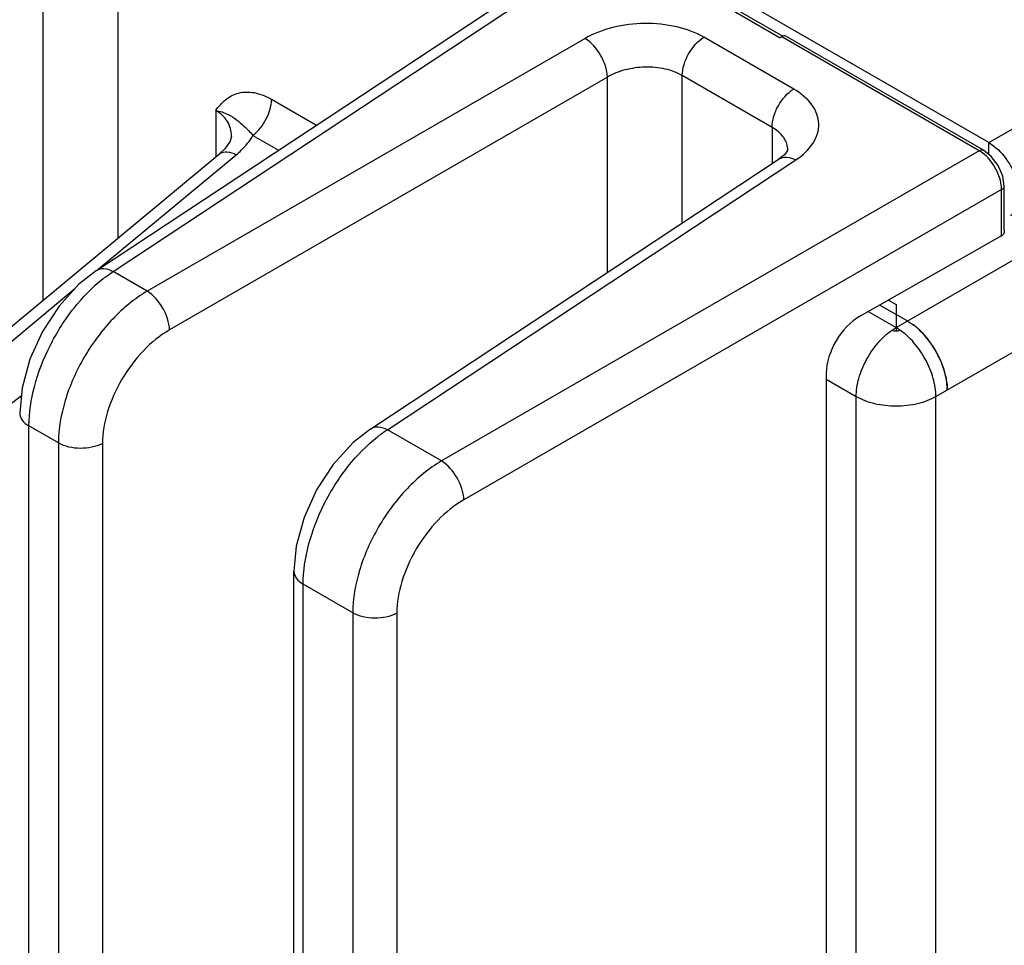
# Model space of a CAD drawing. Header units: inches. Extents: x 0 to 34, y 0 to 22.
# Tile 18 of 133: x 2.606 to 3.524, y 14.989 to 15.853. Entities that reach past the tile are written whole.
import ezdxf

# ---------------------------------------------------------------- set-up
doc = ezdxf.new("R2010")
doc.units = ezdxf.units.IN
doc.header["$LTSCALE"] = 1.87
doc.header["$MEASUREMENT"] = 0
doc.layers.get('0').update_dxf_attribs({"linetype": 'CONTINUOUS'})

msp = doc.modelspace()

# ---------------------------------------------------------------- linework, layer by layer
at = {"color": 7, "linetype": 'Continuous'}
for p, q in [((1.67879, 16.78074), (3.31515, 15.83591)), ((1.6828, 16.78114), (3.31762, 15.8372)), ((3.50951, 15.73796), (1.70692, 16.77875)), ((3.50951, 15.73796), (5.01035, 16.60452)), ((2.69761, 15.64884), (2.69761, 16.10436)), ((2.62788, 15.59095), (2.62788, 16.10287)), ((2.67749, 15.61871), (3.05834, 15.87043)), ((2.69305, 15.61775), (3.07386, 15.86945)), ((3.13317, 15.83521), (2.7248, 15.59942)), ((3.32762, 15.78795), (3.24392, 15.83628)), ((3.31585, 15.83634), (3.31515, 15.83591)), ((3.31656, 15.83679), (3.31585, 15.83634)), ((3.31765, 15.83734), (3.31628, 15.83666)), ((3.50068, 15.73048), (3.31656, 15.83679)), ((3.31847, 15.83757), (3.31765, 15.83734)), ((3.50455, 15.73095), (3.32031, 15.83733)), ((3.15404, 15.79906), (2.74566, 15.56328)), ((3.15404, 15.61704), (3.15404, 15.79906)), ((3.22376, 15.66313), (3.22377, 15.80055)), ((3.30747, 15.75222), (3.22377, 15.80055)), ((2.84066, 15.77844), (2.88255, 15.75425)), ((2.7887, 15.76798), (2.7887, 15.72445)), ((3.30747, 15.75222), (3.30747, 15.71846)), ((2.8034, 15.74412), (2.8034, 15.74413)), ((2.8234, 15.74473), (2.84729, 15.73094)), ((3.50951, 15.72702), (3.50951, 15.73796)), ((2.40345, 15.40464), (2.79267, 15.72775)), ((3.50068, 15.73048), (2.99924, 15.44095)), ((3.32217, 15.73106), (3.32217, 15.73108)), ((3.50708, 15.72554), (3.5029, 15.72903)), ((2.67922, 15.61986), (2.80788, 15.72666)), ((2.93319, 15.47107), (3.31403, 15.72279)), ((2.94874, 15.47011), (3.32956, 15.72181)), ((3.52141, 15.69698), (3.52048, 15.70234)), ((3.52155, 15.69433), (3.02011, 15.40481)), ((3.52155, 15.65098), (3.52155, 15.69433)), ((3.52389, 15.65587), (3.5239, 15.69745)), ((3.52155, 15.65098), (3.38962, 15.57609)), ((2.7248, 15.59942), (2.69305, 15.61775)), ((2.41868, 15.40357), (2.65744, 15.60178)), ((3.42308, 15.56547), (3.42308, 15.56237)), ((3.43953, 15.56769), (3.43946, 15.56721)), ((3.35805, 15.52295), (3.35803, 13.61405)), ((2.60737, 15.50141), (2.44983, 15.38559)), ((2.61453, 13.58164), (2.61455, 15.47362)), ((2.64208, 15.45772), (2.61455, 15.47362)), ((2.99924, 15.44095), (2.94874, 15.47011)), ((2.64208, 15.45772), (2.64207, 13.56574)), ((2.6831, 15.45731), (2.68308, 13.56533)), ((2.86158, 13.44606), (2.8616, 15.33804)), ((2.87023, 13.434), (2.87025, 15.32598)), ((2.91653, 15.29926), (2.87025, 15.32598)), ((2.91653, 15.29926), (2.91651, 13.40728)), ((2.95755, 15.29885), (2.95753, 13.40686))]:
    msp.add_line(p, q, dxfattribs=at)
at = {"color": 3, "linetype": 'Continuous'}
for p, q in [((3.42308, 15.56547), (5.04093, 16.4996)), ((3.4602, 15.50117), (5.07805, 16.4353)), ((3.41594, 15.59103), (3.42308, 15.58691)), ((3.40792, 15.58648), (3.43369, 15.5716)), ((3.42308, 15.58691), (3.42308, 15.56547)), ((3.39722, 15.58041), (3.42308, 15.56547)), ((3.41941, 15.56315), (3.42308, 15.56547)), ((3.42675, 15.56315), (3.42308, 15.56547)), ((3.42308, 15.56227), (3.42442, 15.56237)), ((3.35805, 15.51729), (3.38596, 15.50117)), ((3.38596, 13.6335), (3.38596, 15.50117)), ((3.4602, 13.6335), (3.4602, 15.50117))]:
    msp.add_line(p, q, dxfattribs=at)
at = {"color": 7, "linetype": 'Continuous'}
for points in [[(2.8034, 15.74413), (2.8022, 15.73934), (2.7972, 15.73204), (2.79267, 15.72775)], [(3.32217, 15.73108), (3.32194, 15.73054), (3.319, 15.72674), (3.31403, 15.72279)], [(3.52389, 15.69745), (3.52255, 15.70662), (3.51834, 15.71653), (3.51188, 15.72515), (3.50455, 15.73095)], [(2.67751, 15.61872), (2.66116, 15.60586), (2.64258, 15.58545), (2.62708, 15.56168), (2.61536, 15.53579), (2.60808, 15.50905), (2.60591, 15.48567)], [(2.9332, 15.47108), (2.91685, 15.45822), (2.89828, 15.43781), (2.88278, 15.41404), (2.87105, 15.38815), (2.86378, 15.36141), (2.8616, 15.33803)]]:
    msp.add_lwpolyline(points, dxfattribs=at)
for centre, radius, start, end in [((3.48538, 15.70451), 0.03014, 54.44452, 59.48242), ((3.49143, 15.69407), 0.03012, 0.51206, 5.56114)]:
    msp.add_arc(centre, radius, start, end, dxfattribs=at)
at = {"color": 3, "linetype": 'Continuous'}
for centre, radius, start, end in [((3.40035, 15.51628), 0.06463, 48.33079, 52.68767), ((3.39554, 15.51077), 0.07195, 45.18522, 48.38949), ((3.38151, 15.49861), 0.09056, 25.83428, 35.18919), ((3.38315, 15.49941), 0.08874, 23.02247, 25.82692), ((3.39703, 15.50418), 0.07404, 12.4311, 15.5877)]:
    msp.add_arc(centre, radius, start, end, dxfattribs=at)
at = {"color": 7, "linetype": 'Continuous'}
for centre, major_axis, ratio, start_param, end_param in [((3.51651, 15.6541), (0.00738, 0.00017), 0.592304, -0.834094, -0.773008), ((3.39047, 15.5404), (0.02335, 0.03766), 0.597108, 0.830347, 2.374964)]:
    msp.add_ellipse(centre, major_axis=major_axis, ratio=ratio, start_param=start_param, end_param=end_param, dxfattribs=at)
for points, knots in [([(3.24392, 15.83628), (3.23612, 15.84079), (3.21795, 15.84732), (3.18882, 15.85023), (3.15953, 15.84669), (3.14117, 15.83983), (3.13317, 15.83521)], [0, 0, 0, 0, 0.235223, 0.495805, 0.758657, 1, 1, 1, 1]), ([(3.15404, 15.79906), (3.15381, 15.80619), (3.14871, 15.82008), (3.13923, 15.83145), (3.13317, 15.83521)], [0, 0, 0, 0, 0.499992, 1, 1, 1, 1]), ([(3.22377, 15.80055), (3.22377, 15.80754), (3.22847, 15.82142), (3.23792, 15.83258), (3.24392, 15.83628)], [0, 0, 0, 0, 0.497764, 1, 1, 1, 1]), ([(3.22377, 15.80055), (3.21886, 15.80339), (3.20741, 15.80746), (3.18904, 15.80911), (3.17058, 15.80662), (3.15906, 15.80208), (3.15404, 15.79906)], [0, 0, 0, 0, 0.234664, 0.494648, 0.757521, 1, 1, 1, 1]), ([(2.7887, 15.76798), (2.79142, 15.77169), (2.79734, 15.77873), (2.81006, 15.78546), (2.82565, 15.7855), (2.83566, 15.78132), (2.84066, 15.77844)], [0, 0, 0, 0, 0.234022, 0.460893, 0.706923, 1, 1, 1, 1]), ([(3.30747, 15.75222), (3.30747, 15.75921), (3.31218, 15.77309), (3.32162, 15.78425), (3.32762, 15.78795)], [0, 0, 0, 0, 0.497764, 1, 1, 1, 1]), ([(3.32956, 15.72181), (3.33582, 15.72595), (3.34416, 15.73345), (3.35017, 15.7461), (3.35148, 15.75557), (3.34963, 15.76495), (3.34289, 15.77722), (3.33412, 15.7842), (3.32762, 15.78795)], [0, 0, 0, 0, 0.271476, 0.389245, 0.500188, 0.611091, 0.72876, 1, 1, 1, 1]), ([(2.8234, 15.74473), (2.82859, 15.74878), (2.83668, 15.75931), (2.84066, 15.77212), (2.84066, 15.77844)], [0, 0, 0, 0, 0.510141, 1, 1, 1, 1]), ([(2.78869, 15.76798), (2.79265, 15.76729), (2.79962, 15.76521), (2.80818, 15.7596), (2.81577, 15.75281), (2.82077, 15.74781), (2.8234, 15.74474)], [0, 0, 0, 0, 0.282744, 0.503372, 0.71509, 1, 1, 1, 1]), ([(2.8034, 15.74413), (2.8034, 15.7488), (2.80066, 15.75872), (2.79304, 15.76547), (2.7887, 15.76798)], [0, 0, 0, 0, 0.482709, 1, 1, 1, 1]), ([(3.32217, 15.73108), (3.32217, 15.73514), (3.31889, 15.74411), (3.31165, 15.74981), (3.30747, 15.75222)], [0, 0, 0, 0, 0.45686, 1, 1, 1, 1]), ([(2.80788, 15.72666), (2.8095, 15.728), (2.81543, 15.73332), (2.82051, 15.73963), (2.8234, 15.74473)], [0, 0, 0, 0, 0.263997, 1, 1, 1, 1]), ([(3.50951, 15.73796), (3.51578, 15.73434), (3.52678, 15.7234), (3.53542, 15.70652), (3.53836, 15.69216), (3.53813, 15.68264), (3.53546, 15.67473), (3.53179, 15.67099), (3.52976, 15.66982)], [0, 0, 0, 0, 0.269917, 0.561332, 0.695473, 0.81314, 0.912851, 1, 1, 1, 1]), ([(2.79267, 15.72775), (2.79439, 15.72917), (2.80018, 15.73022), (2.80517, 15.72811), (2.80788, 15.72666)], [0, 0, 0, 0, 0.420362, 1, 1, 1, 1]), ([(3.50068, 15.73048), (3.50102, 15.73068), (3.50218, 15.73129), (3.50374, 15.73142), (3.50455, 15.73095)], [0, 0, 0, 0, 0.29617, 1, 1, 1, 1]), ([(3.31403, 15.72279), (3.31604, 15.72411), (3.32175, 15.7252), (3.32693, 15.72322), (3.32956, 15.72181)], [0, 0, 0, 0, 0.446275, 1, 1, 1, 1]), ([(3.52048, 15.70234), (3.51995, 15.70449), (3.5171, 15.71303), (3.51197, 15.72085), (3.50708, 15.72554)], [0, 0, 0, 0, 0.246464, 1, 1, 1, 1]), ([(3.52155, 15.69433), (3.52189, 15.69452), (3.52301, 15.69522), (3.52389, 15.69651), (3.5239, 15.69745)], [0, 0, 0, 0, 0.296144, 1, 1, 1, 1]), ([(3.52391, 15.65587), (3.52391, 15.6554), (3.52377, 15.65369), (3.52294, 15.65186), (3.52187, 15.65117)], [0, 0, 0, 0, 0.268597, 1, 1, 1, 1]), ([(2.67751, 15.61872), (2.67951, 15.62004), (2.68523, 15.62115), (2.69042, 15.61916), (2.69305, 15.61775)], [0, 0, 0, 0, 0.446234, 1, 1, 1, 1]), ([(2.68379, 15.61111), (2.68455, 15.61171), (2.68756, 15.61402), (2.69067, 15.61621), (2.69305, 15.61775)], [0, 0, 0, 0, 0.255274, 1, 1, 1, 1]), ([(2.61455, 15.47362), (2.61455, 15.48596), (2.61862, 15.51196), (2.63316, 15.54931), (2.65487, 15.58367), (2.67365, 15.60313), (2.68379, 15.61111)], [0, 0, 0, 0, 0.23386, 0.492645, 0.755357, 1, 1, 1, 1]), ([(2.7248, 15.59942), (2.71303, 15.5925), (2.6908, 15.5739), (2.6648, 15.53882), (2.64711, 15.49923), (2.64209, 15.47107), (2.64208, 15.45772)], [0, 0, 0, 0, 0.240849, 0.503701, 0.764549, 1, 1, 1, 1]), ([(2.74566, 15.56328), (2.74544, 15.5704), (2.74034, 15.5843), (2.73085, 15.59566), (2.7248, 15.59942)], [0, 0, 0, 0, 0.499992, 1, 1, 1, 1]), ([(2.74566, 15.56328), (2.73677, 15.55814), (2.71997, 15.54429), (2.70029, 15.51807), (2.68691, 15.48843), (2.6831, 15.46732), (2.6831, 15.45731)], [0, 0, 0, 0, 0.241335, 0.504202, 0.764796, 1, 1, 1, 1]), ([(2.6059, 15.48567), (2.60591, 15.48337), (2.60792, 15.47824), (2.61211, 15.47503), (2.61455, 15.47362)], [0, 0, 0, 0, 0.449252, 1, 1, 1, 1]), ([(2.9332, 15.47108), (2.93521, 15.4724), (2.94093, 15.47351), (2.94612, 15.47152), (2.94874, 15.47011)], [0, 0, 0, 0, 0.446234, 1, 1, 1, 1]), ([(2.87025, 15.32598), (2.87025, 15.33832), (2.87432, 15.36432), (2.88885, 15.40167), (2.91057, 15.43603), (2.92935, 15.45549), (2.93949, 15.46347)], [0, 0, 0, 0, 0.23386, 0.492645, 0.755357, 1, 1, 1, 1]), ([(2.93949, 15.46347), (2.94025, 15.46407), (2.94326, 15.46639), (2.94637, 15.46857), (2.94874, 15.47011)], [0, 0, 0, 0, 0.255274, 1, 1, 1, 1]), ([(2.6831, 15.45731), (2.67689, 15.45397), (2.66251, 15.45137), (2.64814, 15.45423), (2.64208, 15.45772)], [0, 0, 0, 0, 0.502228, 1, 1, 1, 1]), ([(2.99924, 15.44095), (2.98747, 15.43404), (2.96524, 15.41544), (2.93924, 15.38035), (2.92156, 15.34076), (2.91653, 15.31261), (2.91653, 15.29926)], [0, 0, 0, 0, 0.240849, 0.503701, 0.764549, 1, 1, 1, 1]), ([(3.02011, 15.40481), (3.01988, 15.41193), (3.01478, 15.42583), (3.0053, 15.4372), (2.99924, 15.44095)], [0, 0, 0, 0, 0.499992, 1, 1, 1, 1]), ([(3.02011, 15.40481), (3.01122, 15.39968), (2.99442, 15.38583), (2.97474, 15.3596), (2.96135, 15.32996), (2.95755, 15.30885), (2.95755, 15.29885)], [0, 0, 0, 0, 0.241335, 0.504202, 0.764796, 1, 1, 1, 1]), ([(2.8616, 15.33803), (2.8616, 15.33573), (2.86362, 15.3306), (2.86781, 15.32739), (2.87025, 15.32598)], [0, 0, 0, 0, 0.449252, 1, 1, 1, 1]), ([(2.95755, 15.29885), (2.95134, 15.2955), (2.93695, 15.2929), (2.92258, 15.29577), (2.91653, 15.29926)], [0, 0, 0, 0, 0.502228, 1, 1, 1, 1])]:
    msp.add_open_spline(points, degree=3, knots=knots, dxfattribs=at)
msp.add_open_spline([(3.32031, 15.83733), (3.31978, 15.83764), (3.31908, 15.83768), (3.31847, 15.83757)], degree=3, dxfattribs=at)
at = {"color": 3, "linetype": 'Continuous'}
for points, knots in [([(3.43369, 15.5716), (3.43418, 15.57131), (3.43619, 15.5701), (3.43812, 15.56876), (3.43953, 15.56769)], [0, 0, 0, 0, 0.243194, 1, 1, 1, 1]), ([(3.38596, 15.50117), (3.38596, 15.50391), (3.38643, 15.50961), (3.38831, 15.51822), (3.39135, 15.52698), (3.39543, 15.53559), (3.40042, 15.54377), (3.40616, 15.55126), (3.41246, 15.5578), (3.41706, 15.56152), (3.41941, 15.56315)], [0, 0, 0, 0, 0.112965, 0.234617, 0.362521, 0.494152, 0.626582, 0.756836, 0.882225, 1, 1, 1, 1]), ([(3.41941, 15.56315), (3.41993, 15.56285), (3.42115, 15.56241), (3.42242, 15.56227), (3.42308, 15.56227)], [0, 0, 0, 0, 0.474042, 1, 1, 1, 1]), ([(3.42442, 15.56237), (3.42485, 15.56244), (3.42565, 15.56263), (3.42641, 15.56295), (3.42675, 15.56315)], [0, 0, 0, 0, 0.523949, 1, 1, 1, 1]), ([(3.4602, 15.50117), (3.4602, 15.50391), (3.45973, 15.50961), (3.45785, 15.51822), (3.45482, 15.52698), (3.45074, 15.53559), (3.44574, 15.54377), (3.44, 15.55126), (3.4337, 15.5578), (3.4291, 15.56152), (3.42675, 15.56315)], [0, 0, 0, 0, 0.112965, 0.234617, 0.362521, 0.494152, 0.626582, 0.756836, 0.882225, 1, 1, 1, 1]), ([(3.44516, 15.56288), (3.44469, 15.56332), (3.44282, 15.56506), (3.44086, 15.56669), (3.43934, 15.56783)], [0, 0, 0, 0, 0.255432, 1, 1, 1, 1]), ([(3.47081, 15.5073), (3.47081, 15.50962), (3.47047, 15.51444), (3.4691, 15.52174), (3.46686, 15.52922), (3.46382, 15.53668), (3.46004, 15.54395), (3.45564, 15.55085), (3.4507, 15.55721), (3.44705, 15.56108), (3.44516, 15.56288)], [0, 0, 0, 0, 0.111258, 0.23021, 0.355052, 0.483989, 0.615102, 0.746216, 0.875155, 1, 1, 1, 1]), ([(3.44626, 15.56181), (3.44709, 15.56098), (3.45042, 15.55752), (3.45343, 15.55376), (3.45552, 15.55079)], [0, 0, 0, 0, 0.244571, 1, 1, 1, 1]), ([(3.46482, 15.53411), (3.46517, 15.53328), (3.46651, 15.53), (3.46764, 15.52662), (3.46835, 15.52407)], [0, 0, 0, 0, 0.253996, 1, 1, 1, 1]), ([(3.46934, 15.52012), (3.46981, 15.51795), (3.47054, 15.5137), (3.47081, 15.50939), (3.47081, 15.5073)], [0, 0, 0, 0, 0.515143, 1, 1, 1, 1]), ([(3.38596, 15.50117), (3.3885, 15.49971), (3.39406, 15.49712), (3.40311, 15.49437), (3.4129, 15.49268), (3.42308, 15.4921), (3.43326, 15.49268), (3.44306, 15.49437), (3.45211, 15.49712), (3.45766, 15.49971), (3.4602, 15.50117)], [0, 0, 0, 0, 0.114123, 0.237345, 0.366971, 0.5, 0.633029, 0.762655, 0.885877, 1, 1, 1, 1])]:
    msp.add_open_spline(points, degree=3, knots=knots, dxfattribs=at)

doc.saveas('drawing.dxf')
